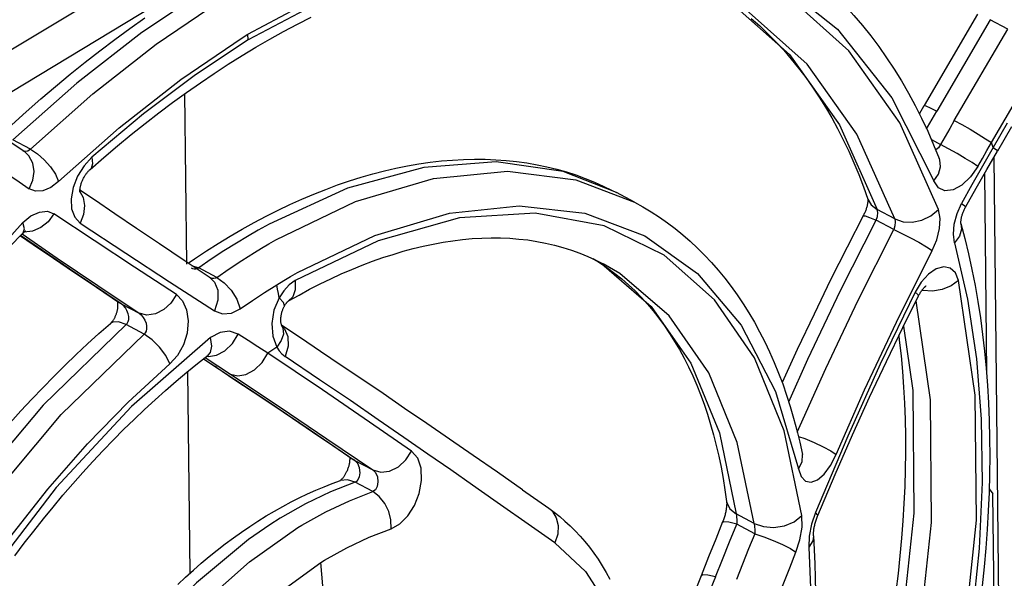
# Model space of a CAD drawing. Extents: x 0 to 841, y 0 to 594.
# Tile 38 of 66: x 746 to 760, y 106 to 114. Entities that reach past the tile are written whole.
import ezdxf

# ---------------------------------------------------------------- set-up
doc = ezdxf.new("R2010")
doc.units = 0
doc.header["$LTSCALE"] = 46.255
doc.layers.get('0').update_dxf_attribs({"linetype": 'CONTINUOUS'})

msp = doc.modelspace()

# ---------------------------------------------------------------- linework, layer by layer
at = {"color": 7, "linetype": 'CONTINUOUS'}
for p, q in [((756.687, 119.794), (743.325, 111.696)), ((743.323, 112.313), (749.25, 115.905)), ((759.879, 114.378), (759.107, 113.056)), ((748.428, 110.76), (748.402, 113.229)), ((759.036, 112.933), (759.107, 113.056)), ((760.369, 112.747), (760.164, 112.396)), ((759.977, 112.072), (760.007, 109.188)), ((754.911, 111.656), (754.651, 111.794)), ((758.289, 111.704), (758.289, 111.704)), ((758.289, 111.704), (758.29, 111.699)), ((759.637, 111.347), (759.637, 111.351)), ((749.9, 110.226), (749.9, 110.226)), ((750.073, 109.69), (749.803, 109.87)), ((749.806, 109.862), (749.806, 109.863)), ((749.807, 109.862), (749.806, 109.862)), ((748.671, 109.389), (748.861, 109.262)), ((748.736, 109.44), (748.736, 109.44)), ((748.475, 106.286), (748.444, 109.207)), ((750.65, 107.625), (750.646, 107.622)), ((750.652, 107.627), (750.65, 107.625)), ((760.045, 107.504), (760.101, 107.433)), ((753.291, 107.491), (753.668, 107.227)), ((760.167, 101.186), (760.101, 107.433))]:
    msp.add_line(p, q, dxfattribs=at)
at = {"color": 9, "linetype": 'CONTINUOUS'}
for p, q in [((760.059, 114.298), (759.286, 112.976)), ((760.314, 114.163), (760.059, 114.298)), ((749.245, 114.045), (749.314, 114.088)), ((749.319, 114.005), (749.314, 114.088)), ((759.541, 112.84), (760.314, 114.163)), ((760.078, 112.519), (760.851, 113.841)), ((760.308, 112.8), (760.103, 112.449)), ((746.164, 112.423), (745.908, 112.559)), ((759.209, 112.563), (759.341, 112.493)), ((760.103, 112.449), (760.078, 112.519)), ((746.085, 112.389), (746.056, 112.397)), ((760.114, 112.31), (760.232, 101.142)), ((758.68, 111.414), (758.425, 111.55)), ((758.667, 111.259), (758.411, 111.395)), ((748.494, 110.741), (748.601, 110.705)), ((748.861, 110.566), (748.601, 110.705)), ((748.77, 110.56), (748.756, 110.566)), ((747.479, 110.185), (747.455, 110.2)), ((747.479, 110.185), (747.737, 110.048)), ((747.81, 109.744), (747.55, 109.883)), ((748.696, 109.408), (749.059, 109.167)), ((748.862, 109.264), (748.84, 109.277)), ((750.22, 108.354), (750.863, 107.917)), ((750.863, 107.917), (750.836, 107.933)), ((757.337, 107.898), (757.342, 108.004)), ((750.863, 107.917), (751.121, 107.78)), ((757.283, 107.795), (757.337, 107.898)), ((751.12, 107.465), (750.864, 107.601)), ((756.645, 107.005), (756.384, 107.143)), ((750.038, 106.945), (750.096, 106.98)), ((756.652, 106.856), (756.391, 106.995)), ((750.368, 106.44), (750.422, 106.473))]:
    msp.add_line(p, q, dxfattribs=at)
for points in [[(749.314, 114.088), (750.733, 114.847), (752.12, 115.359), (753.428, 115.619), (754.682, 115.634), (755.852, 115.396), (756.919, 114.903), (757.85, 114.161), (758.637, 113.168), (759.245, 111.963)], [(759.313, 111.55), (758.753, 112.805), (758.016, 113.848), (757.131, 114.645), (756.093, 115.206), (754.919, 115.511), (753.626, 115.547), (752.245, 115.307), (750.785, 114.785), (749.319, 114.005)], [(755.876, 114.818), (756.272, 114.576), (757.154, 113.792), (757.877, 112.777), (758.425, 111.55)], [(748.728, 114.75), (747.777, 114.113), (746.835, 113.381), (745.908, 112.559)], [(758.68, 111.414), (758.132, 112.641), (757.409, 113.656), (756.527, 114.441), (756.054, 114.729)], [(746.164, 112.423), (747.067, 113.226), (747.985, 113.943), (748.912, 114.57)], [(746.572, 111.956), (747.448, 112.735), (748.342, 113.434), (749.245, 114.045)], [(749.318, 114.005), (748.556, 113.502), (747.801, 112.936), (747.053, 112.308)], [(759.107, 113.056), (759.131, 113.051), (759.193, 113.024), (759.286, 112.976)], [(759.138, 112.72), (759.152, 112.744), (759.219, 112.86), (759.286, 112.976)], [(759.541, 112.84), (759.474, 112.724), (759.407, 112.609), (759.341, 112.493)], [(759.541, 112.84), (759.652, 112.779), (759.769, 112.712), (759.887, 112.642), (759.994, 112.575), (760.078, 112.519)], [(759.341, 112.493), (759.31, 112.445), (759.275, 112.412), (759.274, 112.411)], [(759.882, 112.175), (759.801, 112.229), (759.7, 112.291), (759.582, 112.361), (759.458, 112.43), (759.341, 112.493)], [(759.882, 112.175), (759.947, 112.289), (760.012, 112.404), (760.078, 112.519)], [(746.148, 111.848), (746.201, 111.975), (746.217, 112.102), (746.197, 112.223), (746.141, 112.327), (746.081, 112.383)], [(746.164, 112.423), (746.125, 112.397), (746.085, 112.389)], [(746.164, 112.423), (746.266, 112.357), (746.363, 112.271), (746.453, 112.17), (746.525, 112.062), (746.572, 111.956)], [(760.103, 112.449), (759.947, 112.177), (759.795, 111.907), (759.647, 111.639)], [(760.103, 112.449), (760.152, 112.412), (760.164, 112.396)], [(747.053, 112.308), (746.94, 112.184), (746.847, 112.034), (746.783, 111.869), (746.754, 111.707), (746.761, 111.561), (746.806, 111.438), (746.884, 111.354)], [(747.053, 112.308), (747.064, 112.213), (747.042, 112.146), (747.028, 112.13)], [(754.651, 111.794), (753.877, 112.1), (752.906, 112.242), (751.858, 112.16), (750.755, 111.857), (749.62, 111.339)], [(759.245, 111.963), (759.311, 112.064), (759.34, 112.168), (759.33, 112.27), (759.324, 112.289)], [(745.703, 112.152), (745.851, 112.05), (745.999, 111.949), (746.148, 111.848)], [(749.718, 111.11), (750.873, 111.665), (751.998, 111.999), (753.07, 112.105), (754.063, 111.981), (754.911, 111.656)], [(759.882, 112.175), (759.775, 112.021), (759.652, 111.904), (759.524, 111.834), (759.405, 111.821), (759.31, 111.866), (759.245, 111.963)], [(746.572, 111.956), (746.461, 111.871), (746.345, 111.821), (746.237, 111.814), (746.148, 111.848)], [(746.881, 111.811), (746.929, 111.726), (746.949, 111.608), (746.934, 111.48), (746.884, 111.354)], [(758.291, 111.699), (758.338, 111.619), (758.425, 111.55)], [(759.544, 111.068), (759.527, 111.191), (759.539, 111.338), (759.581, 111.493), (759.647, 111.639)], [(759.647, 111.639), (759.693, 111.602), (759.704, 111.586)], [(746.056, 111.361), (746.172, 111.457), (746.294, 111.514), (746.409, 111.524), (746.505, 111.488)], [(746.505, 111.488), (746.42, 111.373), (746.316, 111.288), (746.196, 111.235), (746.073, 111.223)], [(748.278, 110.32), (747.673, 110.714), (747.087, 111.1), (746.505, 111.488)], [(757.334, 107.118), (757.077, 108.346), (756.647, 109.401), (756.071, 110.243), (755.339, 110.89), (754.469, 111.313), (753.47, 111.498), (752.378, 111.429), (751.197, 111.098), (749.997, 110.522)], [(750.032, 110.64), (751.149, 111.176), (752.232, 111.499), (753.24, 111.603), (754.192, 111.496), (755.058, 111.171), (755.823, 110.626), (756.457, 109.876), (756.954, 108.916), (757.283, 107.795)], [(758.411, 111.395), (758.427, 111.451), (758.432, 111.506), (758.425, 111.55)], [(758.68, 111.414), (758.799, 111.374), (758.931, 111.368), (759.07, 111.397), (759.203, 111.459), (759.313, 111.55)], [(759.221, 110.956), (759.288, 111.113), (759.328, 111.273), (759.336, 111.422), (759.313, 111.55)], [(746.056, 111.361), (744.661, 109.805), (743.359, 108.06), (742.202, 106.201), (741.195, 104.242), (740.345, 102.182), (739.694, 100.109), (739.246, 97.998), (739.038, 96.018), (739.058, 94.209), (739.299, 92.546)], [(746.054, 111.206), (746.059, 111.211), (746.076, 111.272), (746.056, 111.361)], [(746.884, 111.354), (747.545, 110.916), (748.178, 110.503), (748.829, 110.082)], [(757.144, 108.764), (757.422, 109.384), (757.894, 110.376), (758.411, 111.395)], [(758.222, 111.457), (758.223, 111.459), (758.251, 111.457), (758.315, 111.436), (758.411, 111.395)], [(758.68, 111.414), (758.687, 111.37), (758.682, 111.316), (758.667, 111.259)], [(759.637, 111.347), (759.644, 111.267), (759.614, 111.165), (759.544, 111.068)], [(749.62, 111.339), (749.462, 111.252), (749.305, 111.16), (749.147, 111.065)], [(757.268, 108.327), (757.679, 109.247), (758.149, 110.238), (758.667, 111.259)], [(758.667, 111.259), (758.783, 111.204), (758.905, 111.142), (759.027, 111.075), (759.137, 111.011), (759.221, 110.956)], [(747.479, 110.185), (746.84, 110.616), (746.249, 111.017), (746.022, 111.172)], [(746.044, 111.196), (746.552, 110.848), (747.142, 110.448), (747.737, 110.048)], [(749.147, 111.065), (748.965, 110.95), (748.782, 110.83), (748.601, 110.705)], [(749.407, 110.926), (749.511, 110.989), (749.614, 111.051), (749.718, 111.11)], [(759.544, 111.068), (759.732, 110.253), (759.862, 109.387), (759.93, 108.514), (759.943, 107.597), (759.899, 106.643), (759.798, 105.657), (759.639, 104.638), (759.423, 103.601), (759.163, 102.596), (758.854, 101.586), (758.489, 100.556), (758.076, 99.532), (757.616, 98.515), (757.111, 97.514), (756.555, 96.515), (755.959, 95.545), (755.316, 94.592), (754.638, 93.679), (753.939, 92.821), (753.215, 92.012)], [(748.861, 110.566), (749.043, 110.691), (749.225, 110.811), (749.407, 110.926)], [(757.83, 108.002), (758.242, 108.937), (758.703, 109.921), (759.221, 110.956)], [(754.305, 110.839), (754.437, 110.762), (755.153, 110.148), (755.725, 109.326), (756.139, 108.316), (756.384, 107.143)], [(748.492, 110.707), (748.51, 110.698), (748.537, 110.691), (748.561, 110.691)], [(748.561, 110.691), (748.582, 110.695), (748.601, 110.705)], [(749.731, 110.461), (749.832, 110.523), (749.932, 110.582), (750.032, 110.64)], [(756.645, 107.005), (756.399, 108.178), (755.985, 109.187), (755.414, 110.009), (754.698, 110.623), (754.456, 110.765)], [(759.602, 110.524), (759.556, 110.635), (759.482, 110.702), (759.387, 110.72), (759.278, 110.69), (759.167, 110.614), (759.062, 110.498), (758.974, 110.353)], [(748.765, 110.56), (748.829, 110.497), (748.876, 110.381), (748.878, 110.236), (748.829, 110.082)], [(748.861, 110.566), (748.843, 110.557), (748.821, 110.552), (748.797, 110.553), (748.77, 110.56)], [(748.861, 110.566), (748.971, 110.488), (749.071, 110.38), (749.152, 110.25), (749.202, 110.113)], [(749.997, 110.522), (749.911, 110.459), (749.833, 110.375), (749.765, 110.273)], [(749.997, 110.522), (749.999, 110.388), (749.962, 110.286), (749.9, 110.226)], [(752.845, 91.708), (754.239, 93.265), (755.541, 95.009), (756.699, 96.868), (757.706, 98.828), (758.555, 100.887), (759.206, 102.961), (759.655, 105.072), (759.863, 107.051), (759.843, 108.86), (759.602, 110.524)], [(759.602, 110.523), (759.494, 110.445), (759.367, 110.393), (759.226, 110.368), (759.085, 110.376), (759.073, 110.381)], [(749.202, 110.113), (749.378, 110.234), (749.555, 110.35), (749.731, 110.461)], [(749.765, 110.273), (749.754, 110.336), (749.743, 110.399), (749.731, 110.461)], [(758.974, 110.353), (758.469, 109.31), (757.998, 108.268), (757.53, 107.164)], [(759.024, 110.301), (759.017, 110.317), (758.974, 110.353)], [(748.278, 110.32), (748.196, 110.196), (748.094, 110.101), (747.975, 110.039), (747.851, 110.019), (747.737, 110.048)], [(748.278, 110.32), (748.367, 110.23), (748.426, 110.1), (748.449, 109.938), (748.432, 109.762), (748.378, 109.589), (748.292, 109.437), (748.184, 109.316)], [(749.765, 110.273), (749.69, 110.092), (749.658, 109.901), (749.672, 109.716), (749.731, 109.556)], [(749.841, 110.151), (749.843, 110.157), (749.827, 110.205), (749.765, 110.273)], [(752.412, 92.187), (753.778, 93.713), (755.043, 95.411), (756.18, 97.245), (757.164, 99.176), (757.975, 101.162), (758.594, 103.159), (759.009, 105.125), (759.211, 107.017), (759.194, 108.795), (758.988, 110.227)], [(747.55, 109.883), (747.567, 109.902), (747.579, 109.928), (747.587, 109.96), (747.587, 109.999), (747.579, 110.042), (747.562, 110.086), (747.539, 110.127), (747.51, 110.161), (747.479, 110.185)], [(748.829, 110.082), (748.945, 110.039), (749.073, 110.05), (749.202, 110.113)], [(747.55, 109.883), (747.441, 109.923), (747.356, 109.92), (747.321, 109.9)], [(747.737, 110.048), (747.769, 110.023), (747.798, 109.989), (747.822, 109.948), (747.839, 109.904), (747.847, 109.86), (747.847, 109.822), (747.84, 109.789), (747.827, 109.763), (747.81, 109.744)], [(747.55, 109.883), (746.349, 108.718), (745.221, 107.375), (744.196, 105.885), (743.299, 104.288), (742.554, 102.624), (741.978, 100.934), (741.587, 99.263), (741.39, 97.652), (741.393, 96.143)], [(749.173, 109.743), (749.047, 109.787), (748.909, 109.771), (748.772, 109.696)], [(749.806, 109.862), (749.82, 109.831), (749.826, 109.746), (749.796, 109.652), (749.731, 109.556)], [(749.805, 109.861), (749.844, 109.823), (749.891, 109.712), (749.894, 109.573), (749.851, 109.423)], [(758.805, 109.86), (758.939, 108.931), (758.955, 107.153), (758.754, 105.261), (758.339, 103.295), (757.72, 101.297), (756.909, 99.312), (755.924, 97.381), (754.787, 95.547), (753.522, 93.848), (752.157, 92.323)], [(741.653, 96.004), (741.65, 97.514), (741.847, 99.125), (742.238, 100.796), (742.814, 102.485), (743.56, 104.149), (744.457, 105.747), (745.482, 107.236), (746.609, 108.58), (747.81, 109.744)], [(748.772, 109.696), (747.628, 108.7), (746.536, 107.527), (745.547, 106.238), (744.643, 104.814), (743.855, 103.292), (743.202, 101.699), (742.712, 100.087), (742.398, 98.477), (742.277, 96.964)], [(748.184, 109.316), (748.123, 109.438), (748.035, 109.558), (747.926, 109.665), (747.81, 109.744)], [(748.721, 109.428), (748.741, 109.423), (748.858, 109.442), (748.979, 109.505), (749.089, 109.609), (749.173, 109.743)], [(748.736, 109.44), (748.769, 109.479), (748.791, 109.573), (748.772, 109.696)], [(749.6, 109.471), (749.459, 109.561), (749.317, 109.652), (749.173, 109.743)], [(749.731, 109.556), (749.687, 109.528), (749.644, 109.5), (749.6, 109.471)], [(749.731, 109.556), (749.766, 109.504), (749.806, 109.459), (749.851, 109.423)], [(748.672, 109.39), (749.562, 108.797), (750.22, 108.354)], [(749.059, 109.167), (749.168, 109.141), (749.285, 109.162), (749.406, 109.227), (749.517, 109.334), (749.6, 109.471)], [(751.683, 108.052), (751.075, 108.471), (750.391, 108.938), (749.6, 109.471)], [(752.873, 107.344), (752.566, 107.559), (752.25, 107.78), (751.92, 108.009), (751.572, 108.25), (751.2, 108.506), (750.797, 108.783), (750.351, 109.085), (749.851, 109.423)], [(742.219, 96.004), (742.193, 96.71), (742.215, 97.441), (742.283, 98.199), (742.397, 98.976), (742.556, 99.757), (742.757, 100.548), (743.006, 101.354), (743.295, 102.16), (743.628, 102.967), (744, 103.764), (744.415, 104.558), (744.866, 105.331), (745.35, 106.081), (745.864, 106.801), (746.416, 107.5), (746.992, 108.157), (747.58, 108.761), (748.184, 109.316)], [(749.059, 109.167), (749.781, 108.686), (750.458, 108.23), (751.121, 107.78)], [(757.283, 108.266), (757.375, 108.233), (757.511, 108.175), (757.642, 108.113), (757.752, 108.054), (757.83, 108.002)], [(751.121, 107.78), (751.237, 107.748), (751.365, 107.763), (751.491, 107.824), (751.601, 107.924), (751.683, 108.052)], [(751.388, 106.929), (751.513, 106.998), (751.629, 107.115), (751.725, 107.265), (751.793, 107.437), (751.828, 107.625), (751.821, 107.804), (751.771, 107.952), (751.683, 108.052)], [(757.283, 107.795), (757.324, 107.683), (757.387, 107.618), (757.467, 107.603), (757.558, 107.637), (757.655, 107.72), (757.748, 107.844), (757.83, 108.002)], [(750.864, 107.601), (750.901, 107.627), (750.929, 107.678), (750.94, 107.739), (750.931, 107.811), (750.904, 107.874), (750.863, 107.917)], [(751.121, 107.78), (751.159, 107.741), (751.187, 107.68), (751.196, 107.607), (751.186, 107.542), (751.158, 107.491), (751.12, 107.465)], [(750.864, 107.601), (750.507, 107.462), (750.145, 107.289), (749.782, 107.082)], [(750.864, 107.601), (750.753, 107.636), (750.654, 107.625)], [(750.096, 106.98), (750.44, 107.173), (750.782, 107.334), (751.12, 107.465)], [(751.387, 106.929), (751.383, 107.055), (751.351, 107.178), (751.294, 107.295), (751.215, 107.394), (751.12, 107.465)], [(753.758, 106.723), (753.469, 106.926), (752.873, 107.344)], [(753.668, 107.227), (753.721, 107.18), (753.778, 107.088), (753.806, 106.976), (753.8, 106.85), (753.758, 106.723)], [(756.243, 107.322), (756.245, 107.309), (756.291, 107.217), (756.384, 107.143)], [(749.782, 107.082), (749.628, 106.984), (749.474, 106.88), (749.321, 106.77)], [(756.384, 107.143), (756.387, 107.121), (756.389, 107.095), (756.39, 107.064), (756.391, 107.031), (756.391, 106.995)], [(756.645, 107.005), (756.777, 106.959), (756.925, 106.948), (757.08, 106.971), (757.224, 107.03), (757.334, 107.119)], [(757.247, 106.587), (757.305, 106.767), (757.336, 106.953), (757.334, 107.118)], [(757.53, 107.164), (757.472, 106.992), (757.441, 106.82), (757.437, 106.663)], [(757.564, 107.118), (757.564, 107.125), (757.53, 107.165)], [(746.833, 103.481), (747.384, 104.341), (747.994, 105.134), (748.65, 105.842), (749.336, 106.45), (750.038, 106.945)], [(750.422, 106.473), (750.747, 106.654), (751.068, 106.806), (751.388, 106.929)], [(756.085, 106.23), (756.186, 106.485), (756.288, 106.74), (756.391, 106.995)], [(756.391, 106.995), (756.278, 107.023), (756.206, 107.028), (756.183, 107.017)], [(756.645, 107.005), (756.649, 106.963), (756.651, 106.91), (756.652, 106.856)], [(756.652, 106.856), (756.563, 106.635), (756.475, 106.413), (756.387, 106.191)], [(756.652, 106.856), (756.784, 106.813), (756.92, 106.76), (757.053, 106.701), (757.168, 106.64), (757.247, 106.587)], [(757.502, 106.822), (757.494, 106.754), (757.437, 106.662)], [(749.321, 106.77), (748.568, 106.146), (747.848, 105.399), (747.179, 104.549), (746.577, 103.617)], [(757.437, 106.663), (757.462, 105.958), (757.441, 105.226), (757.373, 104.469), (757.258, 103.691), (757.1, 102.91), (756.898, 102.12), (756.65, 101.313), (756.36, 100.507), (756.027, 99.7), (755.655, 98.903), (755.24, 98.11), (754.79, 97.337), (754.305, 96.586), (753.792, 95.866), (753.24, 95.167), (752.664, 94.51), (752.075, 93.906), (751.472, 93.351)], [(753.758, 106.723), (754.203, 106.31), (754.558, 105.754), (754.806, 105.067), (754.939, 104.277), (754.953, 103.48)], [(756.988, 105.925), (757.073, 106.144), (757.159, 106.364), (757.247, 106.587)], [(747.347, 103.175), (747.999, 104.17), (748.738, 105.068), (749.537, 105.835), (750.368, 106.44)], [(750.475, 104.759), (750.451, 105.314), (750.416, 105.874), (750.368, 106.44)], [(756.085, 106.23), (755.669, 105.217), (755.171, 104.105), (755.055, 103.864)], [(756.085, 106.23), (755.973, 106.256), (755.901, 106.26), (755.876, 106.248)]]:
    msp.add_lwpolyline(points, dxfattribs=at)
at = {"color": 7, "linetype": 'CONTINUOUS'}
for points in [[(756.521, 115.613), (756.678, 115.526), (756.833, 115.433), (756.985, 115.335), (757.134, 115.232), (757.28, 115.123), (757.422, 115.009), (757.562, 114.89), (757.698, 114.765), (757.832, 114.636), (757.962, 114.5), (758.088, 114.36), (758.212, 114.215), (758.331, 114.064), (758.448, 113.909), (758.56, 113.748), (758.669, 113.582), (758.774, 113.412), (758.876, 113.236), (758.973, 113.056), (759.067, 112.871), (759.157, 112.682), (759.242, 112.488), (759.324, 112.289)], [(745.732, 112.625), (745.893, 112.775), (746.103, 112.965), (746.315, 113.151), (746.527, 113.332), (746.741, 113.509), (746.955, 113.681), (747.17, 113.849), (747.386, 114.012), (747.603, 114.169), (747.82, 114.323)], [(747.028, 112.13), (747.226, 112.303), (747.424, 112.471), (747.623, 112.635), (747.823, 112.794), (748.023, 112.949), (748.223, 113.099), (748.424, 113.245), (748.625, 113.385), (748.826, 113.521), (749.027, 113.653), (749.228, 113.779), (749.429, 113.9), (749.629, 114.017), (749.829, 114.128), (750.029, 114.235), (750.229, 114.336)], [(756.601, 114.318), (756.724, 114.209), (756.843, 114.096), (756.959, 113.978), (757.072, 113.856), (757.181, 113.729), (757.287, 113.598), (757.39, 113.462), (757.489, 113.323), (757.585, 113.178), (757.677, 113.03), (757.766, 112.878), (757.851, 112.721), (757.933, 112.561), (758.012, 112.396), (758.087, 112.228), (758.158, 112.055), (758.227, 111.879), (758.291, 111.699)], [(746.081, 112.383), (745.928, 112.488), (745.778, 112.593), (745.633, 112.695)], [(759.704, 111.586), (759.856, 111.859), (760.01, 112.131), (760.164, 112.396)], [(748.447, 110.773), (748.539, 110.837), (748.712, 110.951), (748.884, 111.06), (749.057, 111.165), (749.23, 111.266), (749.403, 111.362), (749.576, 111.454), (749.749, 111.541), (749.922, 111.623), (750.095, 111.701), (750.268, 111.774), (750.439, 111.842), (750.611, 111.905), (750.782, 111.964), (750.952, 112.017), (751.121, 112.066), (751.29, 112.109), (751.457, 112.148), (751.623, 112.182), (751.788, 112.21), (751.952, 112.234), (752.115, 112.253), (752.275, 112.266), (752.435, 112.275), (752.592, 112.279), (752.748, 112.277), (752.902, 112.271), (753.054, 112.26), (753.204, 112.244), (753.353, 112.224), (753.499, 112.198), (753.642, 112.168), (753.784, 112.133), (753.924, 112.094), (754.061, 112.05), (754.196, 112.001), (754.329, 111.948), (754.459, 111.89), (754.587, 111.827), (754.651, 111.794)], [(746.882, 111.797), (746.882, 111.797), (746.882, 111.798), (746.882, 111.799), (746.882, 111.801), (746.881, 111.804), (746.881, 111.807), (746.881, 111.811), (746.881, 111.815), (746.881, 111.82), (746.881, 111.825), (746.881, 111.831), (746.881, 111.838), (746.882, 111.845), (746.883, 111.853), (746.884, 111.861), (746.886, 111.869), (746.887, 111.878), (746.89, 111.887), (746.892, 111.897), (746.895, 111.907), (746.898, 111.918), (746.901, 111.928), (746.905, 111.939), (746.909, 111.95), (746.913, 111.961), (746.918, 111.972), (746.923, 111.983), (746.928, 111.994), (746.934, 112.005), (746.94, 112.016), (746.946, 112.026), (746.952, 112.037), (746.958, 112.047), (746.964, 112.056), (746.971, 112.065), (746.977, 112.074), (746.984, 112.083), (746.99, 112.091), (746.996, 112.098), (747.002, 112.105), (747.008, 112.111), (747.014, 112.117), (747.019, 112.123), (747.024, 112.127), (747.028, 112.13)], [(748.765, 110.56), (748.389, 110.812), (748.033, 111.051), (747.698, 111.277), (747.384, 111.489), (747.09, 111.689), (746.881, 111.831)], [(754.911, 111.656), (755.033, 111.588), (755.153, 111.516), (755.271, 111.439), (755.386, 111.358), (755.499, 111.273), (755.609, 111.183), (755.717, 111.09), (755.822, 110.992), (755.925, 110.889), (756.025, 110.783), (756.122, 110.672), (756.217, 110.557), (756.309, 110.437), (756.397, 110.314), (756.483, 110.186), (756.566, 110.054), (756.646, 109.919), (756.722, 109.779), (756.796, 109.636), (756.866, 109.488), (756.933, 109.337), (756.996, 109.182), (757.056, 109.024), (757.112, 108.862), (757.165, 108.697), (757.215, 108.528), (757.261, 108.357), (757.303, 108.182), (757.342, 108.003)], [(758.29, 111.699), (758.29, 111.695), (758.29, 111.691), (758.29, 111.686), (758.29, 111.681), (758.29, 111.675), (758.289, 111.669), (758.288, 111.662), (758.288, 111.654), (758.286, 111.646), (758.285, 111.637), (758.283, 111.628), (758.281, 111.618), (758.279, 111.608), (758.277, 111.598), (758.274, 111.587), (758.27, 111.575), (758.267, 111.563), (758.263, 111.552), (758.258, 111.539), (758.254, 111.527), (758.249, 111.515), (758.244, 111.503), (758.238, 111.49), (758.232, 111.478), (758.226, 111.466)], [(759.637, 111.351), (759.637, 111.354), (759.636, 111.358), (759.636, 111.362), (759.636, 111.366), (759.637, 111.371), (759.637, 111.377), (759.637, 111.383), (759.638, 111.39), (759.639, 111.398), (759.64, 111.406), (759.641, 111.415), (759.643, 111.424), (759.645, 111.433), (759.647, 111.443), (759.65, 111.454), (759.653, 111.464), (759.656, 111.475), (759.66, 111.487), (759.664, 111.498), (759.668, 111.51), (759.673, 111.521), (759.678, 111.533), (759.683, 111.545), (759.688, 111.556), (759.694, 111.567), (759.7, 111.579), (759.704, 111.586)], [(758.226, 111.466), (757.988, 111.004), (757.75, 110.53), (757.51, 110.037), (757.268, 109.525), (757.048, 109.044)], [(759.637, 111.347), (759.695, 111.13), (759.748, 110.908), (759.797, 110.681), (759.842, 110.451), (759.883, 110.218), (759.919, 109.981), (759.951, 109.741), (759.979, 109.498), (760.002, 109.251), (760.021, 109.002), (760.036, 108.751), (760.046, 108.496), (760.052, 108.239), (760.054, 107.979), (760.051, 107.717), (760.044, 107.453), (760.032, 107.187), (760.017, 106.918), (759.997, 106.648), (759.972, 106.375), (759.944, 106.101)], [(745.863, 111.009), (746.054, 111.206)], [(746.054, 111.206), (746.058, 111.209), (746.063, 111.214), (746.068, 111.219), (746.073, 111.223), (746.077, 111.227), (746.081, 111.23), (746.085, 111.233), (746.088, 111.235), (746.091, 111.237), (746.093, 111.238), (746.095, 111.24), (746.097, 111.24), (746.098, 111.241), (746.098, 111.241)], [(746.02, 111.171), (746.206, 111.044), (746.496, 110.847), (746.801, 110.64), (747.121, 110.424), (747.455, 110.2)], [(749.9, 110.226), (750.054, 110.312), (750.207, 110.395), (750.36, 110.473), (750.513, 110.547), (750.665, 110.617), (750.816, 110.683), (750.967, 110.744), (751.117, 110.801), (751.266, 110.853), (751.414, 110.901), (751.561, 110.945), (751.707, 110.985), (751.852, 111.02), (751.996, 111.05), (752.139, 111.076), (752.28, 111.098), (752.421, 111.115), (752.56, 111.128), (752.698, 111.136), (752.834, 111.14), (752.97, 111.139), (753.103, 111.133), (753.236, 111.123), (753.367, 111.109), (753.496, 111.089), (753.624, 111.065), (753.75, 111.036), (753.874, 111.002), (753.996, 110.963), (754.117, 110.92), (754.235, 110.872), (754.351, 110.818), (754.456, 110.765)], [(754.325, 110.83), (754.416, 110.774), (754.522, 110.703), (754.625, 110.626), (754.726, 110.546), (754.823, 110.461), (754.918, 110.372), (755.009, 110.279), (755.097, 110.182), (755.182, 110.082), (755.264, 109.977), (755.343, 109.868), (755.419, 109.756), (755.492, 109.64), (755.562, 109.521), (755.629, 109.398), (755.693, 109.271), (755.754, 109.141), (755.812, 109.007), (755.867, 108.87), (755.918, 108.73), (755.967, 108.586), (756.013, 108.439), (756.055, 108.289), (756.094, 108.135), (756.13, 107.979), (756.163, 107.819), (756.193, 107.656), (756.22, 107.491), (756.243, 107.322)], [(759.024, 110.301), (759.028, 110.308), (759.034, 110.32), (759.041, 110.331), (759.047, 110.341), (759.053, 110.352), (759.059, 110.361), (759.066, 110.371), (759.072, 110.379), (759.078, 110.387), (759.084, 110.395), (759.089, 110.402), (759.095, 110.408), (759.1, 110.414), (759.105, 110.419), (759.11, 110.424), (759.114, 110.428), (759.118, 110.432), (759.121, 110.435), (759.125, 110.438), (759.127, 110.44), (759.13, 110.442), (759.131, 110.443), (759.133, 110.444), (759.133, 110.445), (759.134, 110.445)], [(747.422, 110.222), (747.422, 110.221), (747.423, 110.217), (747.424, 110.211), (747.425, 110.205), (747.426, 110.199), (747.427, 110.192), (747.427, 110.184), (747.427, 110.176), (747.427, 110.168), (747.427, 110.159), (747.427, 110.15), (747.426, 110.14), (747.425, 110.13), (747.424, 110.12), (747.423, 110.109), (747.421, 110.099), (747.419, 110.088), (747.416, 110.077), (747.414, 110.066), (747.411, 110.056), (747.407, 110.045), (747.404, 110.035), (747.4, 110.024), (747.396, 110.014), (747.392, 110.005), (747.388, 109.995), (747.384, 109.986), (747.379, 109.977), (747.375, 109.969), (747.37, 109.961), (747.365, 109.954), (747.361, 109.946), (747.356, 109.94), (747.352, 109.934), (747.347, 109.928), (747.343, 109.922), (747.339, 109.918), (747.335, 109.913), (747.331, 109.909), (747.327, 109.905), (747.324, 109.902)], [(749.841, 110.151), (749.844, 110.156), (749.848, 110.164), (749.853, 110.171), (749.857, 110.178), (749.862, 110.184), (749.866, 110.19), (749.87, 110.195), (749.874, 110.2), (749.878, 110.205), (749.882, 110.209), (749.885, 110.213), (749.888, 110.216), (749.891, 110.218), (749.894, 110.221), (749.896, 110.222), (749.898, 110.224), (749.899, 110.225), (749.9, 110.226)], [(757.564, 107.118), (757.817, 107.714), (758.068, 108.287), (758.315, 108.832), (758.558, 109.35), (758.795, 109.84), (759.024, 110.301)], [(749.806, 109.863), (749.805, 109.865), (749.804, 109.867), (749.803, 109.87), (749.802, 109.873), (749.8, 109.877), (749.799, 109.882), (749.797, 109.887), (749.796, 109.893), (749.795, 109.9), (749.794, 109.906), (749.792, 109.914), (749.792, 109.922), (749.791, 109.93), (749.79, 109.939), (749.79, 109.948), (749.79, 109.958), (749.79, 109.968), (749.791, 109.978), (749.792, 109.988), (749.793, 109.999), (749.794, 110.01), (749.796, 110.021), (749.798, 110.032), (749.801, 110.043), (749.803, 110.054), (749.806, 110.065), (749.81, 110.076), (749.813, 110.086), (749.817, 110.097), (749.821, 110.107), (749.825, 110.117), (749.829, 110.127), (749.833, 110.136), (749.838, 110.145), (749.841, 110.151)], [(745.871, 108.46), (746.027, 108.633), (746.184, 108.803), (746.343, 108.97), (746.503, 109.134), (746.664, 109.294), (746.827, 109.451), (746.991, 109.604), (747.156, 109.754), (747.324, 109.902)], [(753.291, 107.491), (752.926, 107.746), (752.573, 107.99), (752.233, 108.225), (751.903, 108.452), (751.582, 108.671), (751.27, 108.884), (750.963, 109.092), (750.663, 109.294), (750.366, 109.494), (750.073, 109.69)], [(758.737, 109.721), (758.745, 109.656), (758.77, 109.433), (758.79, 109.206), (758.807, 108.977), (758.819, 108.744), (758.828, 108.509), (758.833, 108.271), (758.833, 108.03), (758.83, 107.787), (758.823, 107.541), (758.811, 107.293), (758.796, 107.043), (758.777, 106.79), (758.754, 106.535), (758.727, 106.278), (758.695, 106.02)], [(745.939, 106.537), (746.075, 106.717), (746.213, 106.895), (746.352, 107.07), (746.493, 107.242), (746.635, 107.412), (746.778, 107.578), (746.923, 107.742), (747.069, 107.902), (747.217, 108.059), (747.365, 108.213), (747.514, 108.364), (747.665, 108.511), (747.816, 108.654), (747.968, 108.795), (748.12, 108.931), (748.273, 109.064), (748.427, 109.193), (748.581, 109.319), (748.736, 109.44)], [(748.736, 109.44), (748.737, 109.441), (748.739, 109.442), (748.741, 109.443), (748.742, 109.444), (748.742, 109.444)], [(748.861, 109.262), (749.111, 109.096), (749.389, 108.911), (749.672, 108.721), (749.958, 108.529), (750.248, 108.333), (750.541, 108.134), (750.836, 107.933)], [(750.786, 107.967), (750.787, 107.964), (750.787, 107.958), (750.787, 107.951), (750.787, 107.944), (750.787, 107.936), (750.787, 107.928), (750.786, 107.919), (750.786, 107.91), (750.785, 107.9), (750.783, 107.89), (750.782, 107.88), (750.78, 107.869), (750.777, 107.859), (750.775, 107.847), (750.772, 107.836), (750.769, 107.825), (750.765, 107.813), (750.761, 107.802), (750.757, 107.79), (750.753, 107.779), (750.748, 107.768), (750.743, 107.757), (750.738, 107.746), (750.733, 107.736), (750.728, 107.726), (750.723, 107.716), (750.717, 107.707), (750.712, 107.698), (750.706, 107.689), (750.701, 107.681), (750.695, 107.674), (750.69, 107.667), (750.685, 107.66), (750.68, 107.655), (750.675, 107.649), (750.671, 107.644), (750.666, 107.64), (750.662, 107.636), (750.659, 107.632), (750.655, 107.63), (750.652, 107.627)], [(748.296, 106.122), (748.409, 106.227), (748.523, 106.329), (748.637, 106.428), (748.753, 106.524), (748.869, 106.618), (748.986, 106.708), (749.103, 106.796), (749.221, 106.88), (749.339, 106.961), (749.458, 107.039), (749.577, 107.113), (749.697, 107.184), (749.817, 107.252), (749.937, 107.316), (750.056, 107.377), (750.176, 107.434), (750.296, 107.487), (750.415, 107.537), (750.535, 107.583), (750.654, 107.625)], [(753.668, 107.227), (753.748, 107.168), (753.827, 107.106), (753.904, 107.04), (753.979, 106.971), (754.051, 106.899), (754.122, 106.823), (754.191, 106.744), (754.257, 106.661), (754.321, 106.575), (754.383, 106.486), (754.443, 106.393), (754.5, 106.297), (754.554, 106.198)], [(756.243, 107.322), (756.243, 107.32), (756.244, 107.317), (756.244, 107.313), (756.244, 107.308), (756.245, 107.303), (756.245, 107.297), (756.245, 107.29), (756.245, 107.282), (756.244, 107.274), (756.244, 107.265), (756.243, 107.255), (756.242, 107.245), (756.241, 107.235), (756.24, 107.224), (756.238, 107.212), (756.236, 107.2), (756.234, 107.187), (756.231, 107.173), (756.228, 107.16), (756.225, 107.146), (756.221, 107.131), (756.217, 107.117), (756.213, 107.102), (756.208, 107.087), (756.203, 107.072), (756.198, 107.057), (756.193, 107.042), (756.187, 107.028)], [(757.502, 106.824), (757.502, 106.829), (757.502, 106.835), (757.502, 106.841), (757.502, 106.848), (757.502, 106.856), (757.502, 106.864), (757.503, 106.873), (757.504, 106.883), (757.505, 106.894), (757.506, 106.905), (757.507, 106.917), (757.509, 106.928), (757.511, 106.94), (757.514, 106.953), (757.517, 106.967), (757.52, 106.981), (757.523, 106.995), (757.527, 107.009), (757.531, 107.023), (757.535, 107.037), (757.539, 107.051), (757.544, 107.066), (757.549, 107.08), (757.554, 107.094), (757.56, 107.108), (757.564, 107.118)], [(756.187, 107.028), (756.087, 106.779), (755.984, 106.521), (755.876, 106.248)], [(757.502, 106.824), (757.514, 106.622), (757.523, 106.42), (757.528, 106.216), (757.529, 106.01)], [(755.876, 106.248), (755.707, 105.826), (755.525, 105.389), (755.33, 104.938), (755.123, 104.476), (755.043, 104.302)]]:
    msp.add_lwpolyline(points, dxfattribs=at)

doc.saveas('drawing.dxf')
